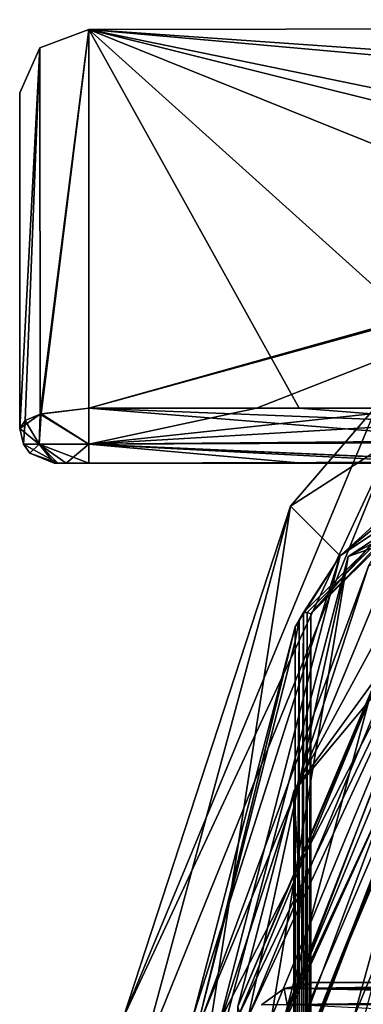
# Model space of a CAD drawing. Header units: metres. Extents: x -102 to 72, y -264 to 72.
# Tile 175 of 256: x -101.5 to -96.54, y 0.19 to 14.4. Entities that reach past the tile are written whole.
import ezdxf

# ---------------------------------------------------------------- set-up
doc = ezdxf.new("R2010")
doc.units = ezdxf.units.M
doc.layers.add('solid_20461093', color=7, linetype='CONTINUOUS')

msp = doc.modelspace()

# ---------------------------------------------------------------- linework, layer by layer
at = {"layer": 'solid_20461093'}
for points in [[(-100.5, 14.262828, 36.944538), (-17.931549, 14.403456, 36.488159), (-17.931831, 14.403104, 28.11063)], [(-100.5, 14.262828, 36.944538), (-89.255417, 11.94826, 41.368576), (-17.931549, 14.403456, 36.488159)], [(-100.5, 14.262829, 27.655462), (-17.931831, 14.403104, 28.11063), (-21.284428, 8.716259, 20.092361)], [(-100.5, 14.262829, 27.655462), (-100.5, 14.262828, 36.944538), (-17.931831, 14.403104, 28.11063)], [(-101.207108, 13.995722, 36.818714), (-100.5, 14.262828, 36.944538), (-100.5, 14.262829, 27.655462)], [(-101.207108, 13.995739, 27.78134), (-101.207108, 13.995722, 36.818714), (-100.5, 14.262829, 27.655462)], [(-101.206688, 8.709477, 20.44857), (-101.207108, 13.995739, 27.78134), (-100.5, 14.262829, 27.655462)], [(-101.207108, 13.995722, 36.818714), (-101.206711, 8.709485, 44.151398), (-100.5, 14.262828, 36.944538)], [(-101.206711, 8.709485, 44.151398), (-101.19062, 8.714025, 44.167553), (-100.5, 14.262828, 36.944538)], [(-101.206688, 8.709477, 20.44857), (-100.5, 14.262829, 27.655462), (-100.5, 8.793103, 20.147579)], [(-101.19062, 8.714025, 44.167553), (-100.5, 8.793103, 44.452419), (-100.5, 14.262828, 36.944538)], [(-55.122807, 10.202055, 21.303724), (-100.5, 14.262829, 27.655462), (-21.284428, 8.716259, 20.092361)], [(-97.464836, 8.793103, 20.147579), (-100.5, 8.793103, 20.147579), (-100.5, 14.262829, 27.655462)], [(-94.429703, 8.793103, 20.147579), (-97.464836, 8.793103, 20.147579), (-100.5, 14.262829, 27.655462)], [(-91.479752, 10.62984, 21.716688), (-94.429703, 8.793103, 20.147579), (-100.5, 14.262829, 27.655462)], [(-88.800102, 11.346716, 22.489187), (-91.479752, 10.62984, 21.716688), (-100.5, 14.262829, 27.655462)], [(-55.122807, 10.202055, 21.303724), (-88.800102, 11.346716, 22.489187), (-100.5, 14.262829, 27.655462)], [(-100.5, 14.262828, 36.944538), (-100.5, 8.793103, 44.452419), (-89.255417, 11.94826, 41.368576)], [(-101.207108, 13.995739, 27.78134), (-101.5, 8.5, 21.175703), (-101.5, 13.349263, 28.081333)], [(-101.206688, 8.709477, 20.44857), (-101.5, 8.5, 21.175703), (-101.207108, 13.995739, 27.78134)], [(-101.207108, 13.995739, 27.78134), (-101.5, 13.349263, 28.081333), (-101.5, 13.349505, 36.517902)], [(-101.207108, 13.995739, 27.78134), (-101.5, 13.349505, 36.517902), (-101.207108, 13.995722, 36.818714)], [(-101.207108, 13.995722, 36.818714), (-101.5, 13.349505, 36.517902), (-101.5, 8.5, 43.424297)], [(-101.422195, 8.615765, 43.821575), (-101.207108, 13.995722, 36.818714), (-101.5, 8.5, 43.424297)], [(-101.422195, 8.615765, 43.821575), (-101.206711, 8.709485, 44.151398), (-101.207108, 13.995722, 36.818714)], [(-101.5, 8.5, 43.424297), (-101.5, 13.349505, 36.517902), (-101.5, 13.349263, 28.081333)], [(-101.5, 8.5, 43.424297), (-101.5, 13.349263, 28.081333), (-101.5, 8.5, 21.175703)], [(-90.050003, 12.237136, 51.5), (-97.59063, 7.377612, 48.299999), (-96.338837, 8.83883, 234.818359)], [(-90.050003, 12.237136, 51.5), (-90.050003, 12.237136, 48.299999), (-97.59063, 7.377612, 48.299999)], [(-96.874969, 6.660326, 48.299999), (-97.59063, 7.377612, 48.299999), (-90.050003, 12.237136, 48.299999)], [(-96.874969, 6.660326, 48.299999), (-90.050003, 12.237136, 48.299999), (-90.050003, 11.213719, 48.299999)], [(-100.5, 8.793103, 44.452419), (-92.350105, 11.036595, 42.458424), (-89.255417, 11.94826, 41.368576)], [(-93.25174, 9.958288, 233.300003), (-96.874969, 6.660326, 48.299999), (-90.050003, 11.213719, 48.299999)], [(-95.066032, 7.566051, 51.5), (-89.949997, 11.13362, 51.5), (-96.758682, 6.651079, 51.5)], [(-96.758644, 6.651126, 48.299999), (-96.758682, 6.651079, 51.5), (-89.949997, 11.13362, 51.5)], [(-96.758644, 6.651126, 48.299999), (-89.949997, 11.13362, 51.5), (-89.949997, 11.13362, 48.299999)], [(-94.828781, 7.328795, 48.299999), (-96.758644, 6.651126, 48.299999), (-89.949997, 11.13362, 48.299999)], [(-100.5, 8.793103, 44.452419), (-98.083221, 8.793103, 44.452419), (-92.350105, 11.036595, 42.458424)], [(-98.083221, 8.793103, 44.452419), (-95.666481, 8.793103, 44.452419), (-92.350105, 11.036595, 42.458424)], [(-93.25174, 9.958288, 233.300003), (-97.404709, 5.843516, 233.300003), (-96.874969, 6.660326, 48.299999)], [(-97.350174, 5.844537, 233.300003), (-97.404709, 5.843516, 233.300003), (-93.25174, 9.958288, 233.300003)], [(-97.298874, 5.825987, 233.300003), (-97.350174, 5.844537, 233.300003), (-93.25174, 9.958288, 233.300003)], [(-93.201721, 9.871696, 233.300003), (-97.298874, 5.825987, 233.300003), (-93.25174, 9.958288, 233.300003)], [(-97.298874, 5.825987, 231.5), (-97.298874, 5.825987, 233.300003), (-93.201721, 9.871696, 233.300003)], [(-94.612411, 8.909185, 231.5), (-97.298874, 5.825987, 231.5), (-93.201721, 9.871696, 233.300003)], [(-97.59063, 7.377612, 48.299999), (-100, -0.000004, 234.818359), (-96.338837, 8.83883, 234.818359)], [(-96.07692, 8.418827, 235.318024), (-96.338837, 8.83883, 234.818359), (-100, -0.000004, 234.818359)], [(-94.612411, 8.909185, 231.5), (-97.298874, -5.825987, 231.5), (-97.298874, 5.825987, 231.5)], [(-94.612411, 8.909185, 231.5), (-93.201744, -9.871684, 231.5), (-97.298874, -5.825987, 231.5)], [(-101.42215, 8.615834, 20.778358), (-101.5, 8.5, 21.175703), (-101.206688, 8.709477, 20.44857)], [(-101.219612, 8.272571, 44.120731), (-101.206711, 8.709485, 44.151398), (-101.422195, 8.615765, 43.821575)], [(-101.220039, 8.272571, 20.479849), (-101.42215, 8.615834, 20.778358), (-101.206688, 8.709477, 20.44857)], [(-101.220039, 8.272571, 20.479849), (-101.18988, 8.714204, 20.431698), (-100.500015, 8.272571, 20.107378)], [(-101.220039, 8.272571, 20.479849), (-101.206688, 8.709477, 20.44857), (-101.18988, 8.714204, 20.431698)], [(-101.219612, 8.272571, 44.120731), (-100.5, 8.272571, 44.492622), (-101.206711, 8.709485, 44.151398)], [(-101.206711, 8.709485, 44.151398), (-100.5, 8.272571, 44.492622), (-101.19062, 8.714025, 44.167553)], [(-101.18988, 8.714204, 20.431698), (-101.206688, 8.709477, 20.44857), (-100.5, 8.793103, 20.147579)], [(-101.19062, 8.714025, 44.167553), (-100.5, 8.272571, 44.492622), (-100.5, 8.793103, 44.452419)], [(-101.18988, 8.714204, 20.431698), (-100.5, 8.793103, 20.147579), (-100.500015, 8.272571, 20.107378)], [(-100.500015, 8.272571, 20.107378), (-100.5, 8.793103, 20.147579), (-94.355179, 8.298162, 20.095209)], [(-100.5, 8.272571, 44.492622), (-95.666481, 8.793103, 44.452419), (-98.083221, 8.793103, 44.452419)], [(-95.62204, 8.562858, 44.543373), (-95.666481, 8.793103, 44.452419), (-100.5, 8.272571, 44.492622)], [(-100.5, 8.272571, 44.492622), (-98.083221, 8.793103, 44.452419), (-100.5, 8.793103, 44.452419)], [(-94.38633, 8.551429, 20.055311), (-100.5, 8.793103, 20.147579), (-97.464836, 8.793103, 20.147579)], [(-94.38633, 8.551429, 20.055311), (-94.355179, 8.298162, 20.095209), (-100.5, 8.793103, 20.147579)], [(-94.38633, 8.551429, 20.055311), (-97.464836, 8.793103, 20.147579), (-94.429703, 8.793103, 20.147579)], [(-101.42215, 8.615834, 20.778358), (-101.445282, 8.272571, 21.175703), (-101.5, 8.5, 21.175703)], [(-101.219612, 8.272571, 44.120731), (-101.422195, 8.615765, 43.821575), (-101.5, 8.5, 43.424297)], [(-101.220039, 8.272571, 20.479849), (-101.445282, 8.272571, 21.175703), (-101.42215, 8.615834, 20.778358)], [(-95.589218, 8.319533, 44.513638), (-95.62204, 8.562858, 44.543373), (-100.5, 8.272571, 44.492622)], [(-93.705315, 8.540879, 59.507107), (-97.540405, 3.262326, 59.507107), (-94.413773, 7.015852, 59.799999)], [(-95.116531, 7.727285, 58.799999), (-97.540405, 3.262326, 59.507107), (-93.705315, 8.540879, 59.507107)], [(-101.445282, 8.272571, 21.175703), (-101.5, 8.5, 43.424297), (-101.5, 8.5, 21.175703)], [(-101.445282, 8.272571, 21.175703), (-101.445282, 8.272572, 43.424297), (-101.5, 8.5, 43.424297)], [(-101.219612, 8.272571, 44.120731), (-101.5, 8.5, 43.424297), (-101.445282, 8.272572, 43.424297)], [(-99.518097, -0.074525, 235.318024), (-96.07692, 8.418827, 235.318024), (-100, -0.000004, 234.818359)], [(-87.5, 0, 235.53833), (-96.07692, 8.418827, 235.318024), (-99.518097, -0.074525, 235.318024)], [(-101.353561, 8.146452, 43.424297), (-100.951508, 8, 43.69347), (-101.445282, 8.272572, 43.424297)], [(-101.219612, 8.272571, 44.120731), (-101.445282, 8.272572, 43.424297), (-100.951508, 8, 43.69347)], [(-101.353554, 8.146446, 21.175703), (-101.353561, 8.146452, 43.424297), (-101.445282, 8.272572, 43.424297)], [(-101.445282, 8.272571, 21.175703), (-101.353554, 8.146446, 21.175703), (-101.445282, 8.272572, 43.424297)], [(-101.220039, 8.272571, 20.479849), (-101.353554, 8.146446, 21.175703), (-101.445282, 8.272571, 21.175703)], [(-101.220039, 8.272571, 20.479849), (-101, 8, 21.175703), (-101.353554, 8.146446, 21.175703)], [(-101.220039, 8.272571, 20.479849), (-100.827209, 8, 20.703514), (-100.951073, 8, 20.905405)], [(-101.220039, 8.272571, 20.479849), (-100.500015, 8.272571, 20.107378), (-100.827209, 8, 20.703514)], [(-101.220039, 8.272571, 20.479849), (-100.951073, 8, 20.905405), (-101, 8, 21.175703)], [(-101.219612, 8.272571, 44.120731), (-100.951508, 8, 43.69347), (-100.828003, 8, 43.895638)], [(-101.219612, 8.272571, 44.120731), (-100.828003, 8, 43.895638), (-100.5, 8, 44.04734)], [(-101.219612, 8.272571, 44.120731), (-100.5, 8, 44.04734), (-100.5, 8.272571, 44.492622)], [(-100.500015, 8.272571, 20.107378), (-100.5, 8, 20.55266), (-100.827209, 8, 20.703514)], [(-100.500015, 8.272571, 20.107378), (-94.355179, 8.298162, 20.095209), (-94.353851, 8.003904, 20.490294)], [(-100.500015, 8.272571, 20.107378), (-94.357109, 8, 20.55266), (-97.428551, 8, 20.55266)], [(-100.500015, 8.272571, 20.107378), (-94.355934, 8.000974, 20.521473), (-94.357109, 8, 20.55266)], [(-100.500015, 8.272571, 20.107378), (-97.428551, 8, 20.55266), (-100.5, 8, 20.55266)], [(-100.500015, 8.272571, 20.107378), (-94.353851, 8.003904, 20.490294), (-94.355934, 8.000974, 20.521473)], [(-95.581627, 8.012409, 44.158043), (-95.589218, 8.319533, 44.513638), (-100.5, 8.272571, 44.492622)], [(-95.581627, 8.012409, 44.158043), (-100.5, 8.272571, 44.492622), (-100.5, 8, 44.04734)], [(-101.353561, 8.146452, 43.424297), (-101, 8, 21.175703), (-101, 8, 43.424297)], [(-101.353554, 8.146446, 21.175703), (-101, 8, 21.175703), (-101.353561, 8.146452, 43.424297)], [(-101.353561, 8.146452, 43.424297), (-101, 8, 43.424297), (-100.951508, 8, 43.69347)], [(-94.955688, 8, 31.743473), (-101, 8, 21.175703), (-100.951073, 8, 20.905405)], [(-94.955688, 8, 31.743473), (-101, 8, 43.424297), (-101, 8, 21.175703)], [(-95.584503, 8, 44.04734), (-100.951508, 8, 43.69347), (-101, 8, 43.424297)], [(-94.955688, 8, 31.743473), (-95.584503, 8, 44.04734), (-101, 8, 43.424297)], [(-95.584503, 8, 44.04734), (-100.828003, 8, 43.895638), (-100.951508, 8, 43.69347)], [(-94.955688, 8, 31.743473), (-100.951073, 8, 20.905405), (-100.827209, 8, 20.703514)], [(-98.042252, 8, 44.04734), (-100.5, 8, 44.04734), (-100.828003, 8, 43.895638)], [(-95.584503, 8, 44.04734), (-98.042252, 8, 44.04734), (-100.828003, 8, 43.895638)], [(-94.955688, 8, 31.743473), (-100.827209, 8, 20.703514), (-100.5, 8, 20.55266)], [(-95.584335, 8.003119, 44.103096), (-95.581627, 8.012409, 44.158043), (-100.5, 8, 44.04734)], [(-95.584335, 8.003119, 44.103096), (-100.5, 8, 44.04734), (-98.042252, 8, 44.04734)], [(-94.955688, 8, 31.743473), (-100.5, 8, 20.55266), (-97.428551, 8, 20.55266)], [(-95.535461, 8.035464, 47.265102), (-97.676552, 0, 13.2651), (-98.863861, 0, 47.265102)], [(-96.466988, 6.5149, 47.994659), (-95.535461, 8.035464, 47.265102), (-98.863861, 0, 47.265102)], [(-95.584335, 8.003119, 44.103096), (-98.042252, 8, 44.04734), (-95.584503, 8, 44.04734)], [(-94.695908, 7.195911, 13.2651), (-97.676552, 0, 13.2651), (-95.535461, 8.035464, 47.265102)], [(-94.955688, 8, 31.743473), (-97.428551, 8, 20.55266), (-94.357109, 8, 20.55266)], [(-95.116531, 7.727285, 58.799999), (-95.172104, 7.672117, 55.700001), (-98.348869, 0.156624, 58.799999)], [(-95.116531, 7.727285, 58.799999), (-98.348869, 0.156624, 58.799999), (-97.540405, 3.262326, 59.507107)], [(-94.991043, 6.996192, 55.700001), (-98.349998, 0.000021, 55.700001), (-95.172104, 7.672117, 55.700001)], [(-98.348869, 0.156624, 58.799999), (-95.172104, 7.672117, 55.700001), (-98.349998, 0.000021, 55.700001)], [(-98.199997, 0.000022, 51.5), (-95.066032, 7.566051, 51.5), (-96.758682, 6.651079, 51.5)], [(-95.066055, 7.56603, 53.5), (-95.066032, 7.566051, 51.5), (-98.199997, 0.000022, 51.5)], [(-98.199997, -0.000022, 53.5), (-95.066055, 7.56603, 53.5), (-98.199997, 0.000022, 51.5)], [(-94.913216, 7.078609, 53.5), (-95.066055, 7.56603, 53.5), (-98.199997, -0.000022, 53.5)], [(-97.59063, 7.377612, 48.299999), (-99.934113, -1.281731, 48.299999), (-100, -0.000004, 234.818359)], [(-98.9282, -1.283037, 48.299999), (-99.934113, -1.281731, 48.299999), (-97.59063, 7.377612, 48.299999)], [(-98.9282, -1.283037, 48.299999), (-97.59063, 7.377612, 48.299999), (-96.874969, 6.660326, 48.299999)], [(-98.583809, 0, 47.994659), (-97.864471, 0, 48.299999), (-94.828781, 7.328795, 48.299999)], [(-96.466988, 6.5149, 47.994659), (-98.583809, 0, 47.994659), (-94.828781, 7.328795, 48.299999)], [(-94.828781, 7.328795, 48.299999), (-97.864471, 0, 48.299999), (-96.758644, 6.651126, 48.299999)], [(-97.371819, 0, 12.58066), (-97.676552, 0, 13.2651), (-94.695908, 7.195911, 13.2651)], [(-97.371819, 0, 12.58066), (-94.695908, 7.195911, 13.2651), (-96.677162, 0, 12.3)], [(-94.695908, 7.195911, 13.2651), (-93.991257, 6.487207, 12.3), (-96.677162, 0, 12.3)], [(-94.991043, 6.996192, 55.700001), (-97.74733, -0.233886, 55.700001), (-98.349998, 0.000021, 55.700001)], [(-97.748772, -0.158576, 53.5), (-94.913216, 7.078609, 53.5), (-98.199997, -0.000022, 53.5)], [(-94.552261, 6.732612, 54), (-94.913216, 7.078609, 53.5), (-97.748772, -0.158576, 53.5)], [(-94.991043, 6.996192, 55.700001), (-94.62635, 6.654145, 55.200001), (-97.74733, -0.233886, 55.700001)], [(-97.540405, 3.262326, 59.507107), (-97.348969, 0.142344, 59.799999), (-94.413773, 7.015852, 59.799999)], [(-97.224297, -0.04233, 59.799999), (-94.413773, 7.015852, 59.799999), (-97.348969, 0.142344, 59.799999)], [(-97.224297, -0.04233, 59.799999), (-94.372482, 6.823923, 59.799999), (-94.413773, 7.015852, 59.799999)], [(-97.248833, -0.150693, 54), (-94.552261, 6.732612, 54), (-97.748772, -0.158576, 53.5)], [(-94.62635, 6.654145, 55.200001), (-94.552261, 6.732612, 54), (-97.248833, -0.150693, 54)], [(-95.331169, 4.474609, 60.065247), (-94.372482, 6.823923, 59.799999), (-97.224297, -0.04233, 59.799999)], [(-99, 0, 233.300003), (-98.9282, -1.283037, 48.299999), (-96.874969, 6.660326, 48.299999)], [(-97.524681, 5.63523, 231.5), (-99, 0, 233.300003), (-96.874969, 6.660326, 48.299999)], [(-98.833214, -1.232192, 48.299999), (-96.758682, 6.651079, 51.5), (-96.758644, 6.651126, 48.299999)], [(-97.864471, 0, 48.299999), (-98.833214, -1.232192, 48.299999), (-96.758644, 6.651126, 48.299999)], [(-98.833214, -1.232192, 48.299999), (-98.833206, -1.232247, 51.5), (-96.758682, 6.651079, 51.5)], [(-98.199997, 0.000022, 51.5), (-96.758682, 6.651079, 51.5), (-98.833206, -1.232247, 51.5)], [(-97.74733, -0.233886, 55.700001), (-94.62635, 6.654145, 55.200001), (-97.247459, -0.222623, 55.200001)], [(-97.46524, 5.739686, 231.5), (-97.524681, 5.63523, 231.5), (-96.874969, 6.660326, 48.299999)], [(-97.404709, 5.843516, 231.5), (-97.46524, 5.739686, 231.5), (-96.874969, 6.660326, 48.299999)], [(-97.404709, 5.843516, 233.300003), (-97.404709, 5.843516, 231.5), (-96.874969, 6.660326, 48.299999)], [(-97.247459, -0.222623, 55.200001), (-94.62635, 6.654145, 55.200001), (-97.248833, -0.150693, 54)], [(-96.466988, 6.5149, 47.994659), (-98.863861, 0, 47.265102), (-98.583809, 0, 47.994659)], [(-94.5, 0, 12.3), (-96.677162, 0, 12.3), (-93.991257, 6.487207, 12.3)], [(-97.404709, 5.843516, 231.5), (-97.404709, -5.843516, 231.5), (-97.46524, -5.739686, 231.5)], [(-97.404709, 5.843516, 231.5), (-97.46524, -5.739686, 231.5), (-97.46524, 5.739686, 231.5)], [(-97.350174, 5.844537, 231.5), (-97.404709, -5.843516, 231.5), (-97.404709, 5.843516, 231.5)], [(-97.350174, -5.844537, 231.5), (-97.404709, -5.843516, 231.5), (-97.350174, 5.844537, 231.5)], [(-97.350174, 5.844537, 233.300003), (-97.404709, 5.843516, 231.5), (-97.404709, 5.843516, 233.300003)], [(-97.350174, 5.844537, 231.5), (-97.404709, 5.843516, 231.5), (-97.350174, 5.844537, 233.300003)], [(-97.350174, 5.844537, 231.5), (-97.350174, 5.844537, 233.300003), (-97.298874, 5.825987, 233.300003)], [(-97.298874, 5.825987, 231.5), (-97.350174, 5.844537, 231.5), (-97.298874, 5.825987, 233.300003)], [(-97.350174, -5.844537, 231.5), (-97.350174, 5.844537, 231.5), (-97.298874, 5.825987, 231.5)], [(-97.46524, 5.739686, 231.5), (-97.46524, -5.739686, 231.5), (-97.524681, -5.63523, 231.5)], [(-97.524681, -5.428243, 231.5), (-97.46524, 5.739686, 231.5), (-97.524681, -5.63523, 231.5)], [(-97.524681, 5.428243, 231.5), (-97.524681, 5.63523, 231.5), (-97.46524, 5.739686, 231.5)], [(-97.524681, -5.428243, 231.5), (-97.524681, 5.428243, 231.5), (-97.46524, 5.739686, 231.5)], [(-97.298874, -5.825987, 231.5), (-97.350174, -5.844537, 231.5), (-97.298874, 5.825987, 231.5)], [(-97.524681, 5.63523, 231.5), (-97.524681, 5.63523, 233.300003), (-99, 0, 233.300003)], [(-98.900002, 0, 233.300003), (-99, 0, 233.300003), (-97.524681, 5.63523, 233.300003)], [(-97.524681, 5.428243, 233.300003), (-98.900002, 0, 233.300003), (-97.524681, 5.63523, 233.300003)], [(-97.524681, 5.428243, 233.300003), (-97.524681, 5.63523, 233.300003), (-97.524681, 5.63523, 231.5)], [(-97.524681, 5.428243, 231.5), (-97.524681, 5.428243, 233.300003), (-97.524681, 5.63523, 231.5)], [(-98.900002, 0, 231.5), (-98.900002, 0, 233.300003), (-97.524681, 5.428243, 233.300003)], [(-98.900002, 0, 231.5), (-97.524681, 5.428243, 233.300003), (-97.524681, 5.428243, 231.5)], [(-97.524681, -5.428243, 231.5), (-98.900002, 0, 231.5), (-97.524681, 5.428243, 231.5)], [(-95.331169, 4.474609, 60.065247), (-97.224297, -0.04233, 59.799999), (-96.534439, -0.042319, 60.075497)], [(-98.348869, 0.156624, 58.799999), (-97.540405, -3.262326, 59.507107), (-97.540405, 3.262326, 59.507107)], [(-97.540405, 3.262326, 59.507107), (-97.540405, -3.262326, 59.507107), (-97.348969, 0.142344, 59.799999)], [(-97.68409, 0.413106, 229.00386), (-97.27636, 0.5, 228.800003), (-97.683113, 0.413538, 152.296631)], [(-97.47908, 0.414307, 229.205017), (-97.27636, 0.5, 228.800003), (-97.68409, 0.413106, 229.00386)], [(-97.683113, 0.413538, 152.296631), (-97.27636, 0.5, 152.5), (-97.479065, 0.414326, 152.095016)], [(-97.27636, 0.5, 228.800003), (-97.27636, 0.5, 152.5), (-97.683113, 0.413538, 152.296631)], [(-92.550003, 0.5, 228.800003), (-97.27636, 0.5, 228.800003), (-97.47908, 0.414307, 229.205017)], [(-91.050003, 0.5, 228.800003), (-92.550003, 0.5, 228.800003), (-97.47908, 0.414307, 229.205017)], [(-83.949997, 0.5, 228.800003), (-91.050003, 0.5, 228.800003), (-97.47908, 0.414307, 229.205017)], [(-82.449997, 0.5, 228.800003), (-83.949997, 0.5, 228.800003), (-97.47908, 0.414307, 229.205017)], [(-78.376366, 0.5, 228.800003), (-82.449997, 0.5, 228.800003), (-97.47908, 0.414307, 229.205017)], [(-78.088379, 0.415317, 229.202728), (-78.376366, 0.5, 228.800003), (-97.47908, 0.414307, 229.205017)], [(-87.500122, 0.478138, 152.292038), (-97.479065, 0.414326, 152.095016), (-97.27636, 0.5, 152.5)], [(-87.500122, 0.478138, 152.292038), (-90.103706, 0.265154, 151.856155), (-97.479065, 0.414326, 152.095016)], [(-92.550003, 0.5, 153), (-97.27636, 0.5, 152.5), (-97.27636, 0.5, 228.800003)], [(-78.376366, 0.5, 152.5), (-97.27636, 0.5, 152.5), (-92.550003, 0.5, 153)], [(-87.500122, 0.478138, 152.292038), (-97.27636, 0.5, 152.5), (-78.376366, 0.5, 152.5)], [(-92.550003, 0.5, 153), (-97.27636, 0.5, 228.800003), (-92.550003, 0.5, 228.800003)], [(-98.010345, 0.179169, 229.166992), (-97.68409, 0.413106, 229.00386), (-98.009346, 0.180248, 152.133514)], [(-97.641098, 0.183422, 229.530029), (-97.68409, 0.413106, 229.00386), (-98.010345, 0.179169, 229.166992)], [(-98.009346, 0.180248, 152.133514), (-97.683113, 0.413538, 152.296631), (-97.641068, 0.183479, 151.770035)], [(-97.68409, 0.413106, 229.00386), (-97.683113, 0.413538, 152.296631), (-98.009346, 0.180248, 152.133514)], [(-97.641098, 0.183422, 229.530029), (-97.47908, 0.414307, 229.205017), (-97.68409, 0.413106, 229.00386)], [(-97.683113, 0.413538, 152.296631), (-97.479065, 0.414326, 152.095016), (-97.641068, 0.183479, 151.770035)], [(-77.837418, 0.184536, 229.528976), (-97.47908, 0.414307, 229.205017), (-97.641098, 0.183422, 229.530029)], [(-90.103706, 0.265154, 151.856155), (-97.641068, 0.183479, 151.770035), (-97.479065, 0.414326, 152.095016)], [(-77.837418, 0.184536, 229.528976), (-78.088379, 0.415317, 229.202728), (-97.47908, 0.414307, 229.205017)], [(-90.103706, 0.265154, 151.856155), (-91.558121, -0.114714, 151.577209), (-97.641068, 0.183479, 151.770035)]]:
    msp.add_3dface(points, dxfattribs=at)

doc.saveas('drawing.dxf')
